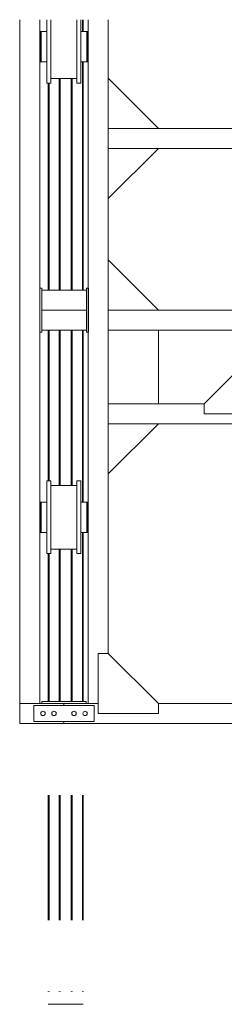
# Model space of a CAD drawing. Header units: millimetres. Extents: x 53056 to 116131, y -669674 to -625124.
# Tile 77 of 168: x 64918 to 65939, y -650638 to -645721. Entities that reach past the tile are written whole.
import ezdxf

# ---------------------------------------------------------------- set-up
doc = ezdxf.new("R2010")
doc.units = ezdxf.units.MM
doc.header["$MEASUREMENT"] = 0
doc.linetypes.add('DGN Style 1', pattern=[536.199087, 0.892178, -535.306909])
doc.linetypes.add('DGN Style 6', pattern=[1696.922902, 0.892178, -356.871273, 624.524727, -356.871273, 0.892178, -356.871273])
for name, color, linetype, lineweight in [('Side Cradle Hydraulic Arm Support', 7, 'Continuous', 0), ('Side Cradle Stbd', 7, 'Continuous', 0), ('Side Slip Rails', 7, 'Continuous', 0)]:
    doc.layers.add(name, color=color, linetype=linetype, lineweight=lineweight)

# ---------------------------------------------------------------- blocks, each defined once
blk = doc.blocks.new('*U83')
at = {"layer": 'Side Cradle Hydraulic Arm Support', "color": 7, "linetype": 'Continuous', "lineweight": 0}
for p, q in [((-175, -1059.4), (-175, 1359.5)), ((175, 1359.5), (175, -1059.4)), ((-175, 1202), (-170.2, 1202)), ((-160, 1182), (-169.7, 1182)), ((-160, 1181.8), (-169.7, 1181.8)), ((-169.7, 1181.8), (-160, 1181.8)), ((-160, 1192), (-160, 990.9)), ((-160, 1192), (-85, 1192)), ((-85, 1192), (-85, 990.9)), ((85, 990.9), (85, 1192)), ((85, 1192), (160, 1192)), ((160, 990.9), (160, 1192)), ((169.7, 1182), (160, 1181.9)), ((169.7, 1182), (160, 1182)), ((169.7, 1182), (169.7, 1182)), ((170.2, 1202), (175, 1202)), ((160, 1169.6), (160, 1169.6)), ((160, 1103.7), (160, 1142)), ((-275, 1109.5), (-275, 316.7)), ((-170.8, 1082), (-175, 1082)), ((-169.8, 1082), (-170.7, 1082)), ((-169.7, 1102), (-160, 1102)), ((-160, 1102), (-169.7, 1102)), ((-169.7, 1082), (-169.7, 1086.5)), ((-169.7, 1082), (-169.7, 1082)), ((160, 1102.1), (169.7, 1102.1)), ((169.7, 1102.1), (160, 1102.1)), ((169.7, 1102), (160, 1102)), ((169.7, 1082), (169.7, 1086.5)), ((169.7, 1082), (169.7, 1082)), ((170.7, 1082), (169.8, 1082)), ((175, 1082), (170.8, 1082)), ((275, 316.7), (275, 1109.5)), ((85, 1042), (-85, 1042)), ((-160, 990.9), (-160, -1009.4)), ((-160, 990.9), (-85, 990.9)), ((-85, 990.9), (-85, -1009.4)), ((85, -968.7), (85, 990.9)), ((160, 990.9), (85, 990.9)), ((160, 990.9), (160, -1009.4)), ((-160, 938.1), (-160, 938.1)), ((160, 938.1), (160, 938.1)), ((85, 881.3), (-85, 881.3)), ((-85, 851.3), (85, 851.3)), ((85, 681.3), (-85, 681.3)), ((-85, 651.3), (85, 651.3)), ((85, 481.3), (-85, 481.3)), ((-85, 451.3), (85, 451.3)), ((-1003.6, 316.7), (-275, 316.7)), ((-275, 216.7), (-275, 316.7)), ((-275, 316.7), (-275, 316.7)), ((1003.7, 316.7), (275, 316.7)), ((275, 216.7), (275, 316.7)), ((275, 316.7), (275, 316.7)), ((85, 281.3), (-85, 281.3)), ((-85, 251.3), (85, 251.3)), ((-1003.6, 216.7), (-275, 216.7)), ((-275, 216.7), (-275, -809.4)), ((-35, 205.6), (-30, 205.6)), ((-27.5, 213.2), (-30, 213.2)), ((30, 213.2), (27.5, 213.2)), ((30, 205.6), (35, 205.6)), ((275, 216.7), (275, 217.1)), ((1003.7, 216.7), (275, 216.7)), ((275, -809.4), (275, 216.7)), ((27.5, 172.8), (27.5, 142.1)), ((-35, 106.1), (-85, 106)), ((-35, 106.1), (-35, 107.6)), ((-35, 107.6), (-35, 107.6)), ((-30, 117.9), (-27.5, 117.9)), ((-27.5, 31.3), (-27.5, 142.1)), ((27.5, 142.1), (-27.5, 142.1)), ((27.5, 142.1), (27.5, 31.3)), ((27.5, 117.9), (30, 117.9)), ((35, 125.6), (30, 125.6)), ((-51, 31.3), (-51, 86.2)), ((51, 86.2), (51, 31.3)), ((85, 31.3), (-85, 31.3)), ((-85, 1.3), (85, 1.3)), ((-51, -3.2), (-51, 1.3)), ((-27.5, -9.4), (-27.5, 1.3)), ((27.5, 1.3), (27.5, -9.4)), ((51, 1.3), (51, -3.2)), ((-50, -3.8), (-50, -10.6)), ((-27.5, -9.4), (27.5, -9.4)), ((50, -10.6), (50, -3.8)), ((80, -3.2), (80, -3.2)), ((85, -168.7), (-85, -168.7)), ((-85, -198.7), (85, -198.7)), ((85, -368.7), (-85, -368.7)), ((-85, -398.7), (85, -398.7)), ((85, -568.7), (-85, -568.7)), ((-85, -598.7), (85, -598.7)), ((-275, -690.5), (-275, -690.5)), ((275, -690.5), (275, -690.5)), ((-85, -768.7), (85, -768.7)), ((85, -798.7), (-85, -798.7)), ((27.5, -845.4), (-27.5, -845.4)), ((83.1, -838.7), (85, -837.5)), ((-175, -914.4), (-160, -914.4)), ((-160, -915.8), (-175, -915.4)), ((-160, -919), (-160, -919)), ((-27.5, -927.1), (-30, -927.1)), ((30, -927.1), (27.5, -927.1)), ((85, -914.4), (37.5, -914.4)), ((175, -914.4), (160, -914.4)), ((160, -919), (160, -919)), ((85, -968.7), (-85, -968.7)), ((-30, -934.4), (-35, -934.4)), ((-30, -934.5), (-35, -934.5)), ((-30, -934.5), (-35, -934.5)), ((-35, -934.5), (-30, -934.5)), ((-35, -934.5), (-30, -934.5)), ((35, -934.4), (30, -934.4)), ((35, -934.5), (30, -934.5)), ((30, -934.5), (35, -934.5)), ((30, -934.5), (35, -934.5)), ((85, -968.7), (85, -998.7)), ((-160, -1009.4), (-85, -1009.4)), ((-85, -998.7), (85, -998.7)), ((-75, -998.7), (-75, -1039.4)), ((-59, -1039.4), (-59, -998.7)), ((-35, -1014.4), (-30, -1014.4)), ((-35, -1014.4), (-30, -1014.4)), ((-35, -1034.4), (-35, -1029.9)), ((-30, -1014.4), (-30, -1014.4)), ((-30, -1014.4), (-30, -1014.4)), ((-27.5, -1021.8), (-30, -1021.8)), ((30, -1021.8), (27.5, -1021.8)), ((30, -1014.4), (35, -1014.4)), ((35, -1014.4), (30, -1014.4)), ((30, -1014.4), (35, -1014.4)), ((35, -1029.9), (35, -1034.4)), ((59, -1039.4), (59, -998.7)), ((75, -998.7), (75, -1039.4)), ((85, -1009.4), (85, -998.7)), ((160, -1009.4), (85, -1009.4)), ((-525, -1059.4), (-1003.6, -1059.4)), ((225, -1059.4), (-225, -1059.4)), ((-175, -1034.4), (-75, -1034.4)), ((-175, -1059.4), (-175, -1059.4)), ((-75, -1039.4), (-75, -1059.4)), ((-75, -1039.4), (-59, -1039.4)), ((-59, -1059.4), (-75, -1059.4)), ((-59, -1034.4), (-37.8, -1034.4)), ((-59, -1034.4), (-59, -1034.4)), ((-59, -1059.4), (-59, -1039.4)), ((-35.5, -1034.4), (-35, -1034.4)), ((35.8, -1034.4), (35, -1034.4)), ((59, -1034.4), (45.8, -1034.4)), ((59, -1059.4), (59, -1039.4)), ((75, -1039.4), (59, -1039.4)), ((59, -1059.4), (75, -1059.4)), ((59, -1059.4), (59, -1059.4)), ((175, -1034.4), (75, -1034.4)), ((75, -1039.4), (75, -1059.4)), ((75, -1059.4), (75, -1059.4)), ((1003.7, -1059.4), (525, -1059.4)), ((1003.7, -1159.4), (-1003.6, -1159.4))]:
    blk.add_line(p, q, dxfattribs=at)
at = {"layer": 'Side Cradle Hydraulic Arm Support', "color": 7, "linetype": 'Continuous', "lineweight": 0, "flags": 128}
for points in [[(-248.5, 1409.5), (-225, 1409.5), (-225, 1109.5), (-275, 1109.5), (-520, 1354.5)], [(248.5, 1409.5), (225, 1409.5), (225, 1109.5), (275, 1109.5), (520, 1354.5)], [(-160, 1242), (160, 1242), (160, 1234.4), (160, 1212.7), (160, 1192)], [(-160, 1192), (-160, 1212.7), (-160, 1234.4), (-160, 1242)], [(-169.8, 1202), (-169.7, 1202), (-169.7, 1197.4), (-169.7, 1184.4), (-169.7, 1164.9), (-169.7, 1142), (-169.7, 1119), (-169.7, 1099.5), (-169.7, 1086.5)], [(169.7, 1086.5), (169.7, 1099.5), (169.7, 1119), (169.7, 1142), (169.7, 1164.9), (169.7, 1184.4), (169.7, 1197.4), (169.7, 1202), (169.8, 1202)], [(-85, 225.1), (-35, 225), (-35, 217.5), (-35, 202), (-35, 181), (-35, 157.6), (-35, 135.5), (-35, 117.9), (-35, 113.6), (-35, 107.6), (-85, 106.6)], [(-30, 117.9), (-30, 119.4), (-30, 127.9), (-30, 142.1), (-30, 160), (-30, 178.6), (-30, 195.3), (-30, 207.5), (-30, 213.2), (-30, 213.2)], [(-27.5, 142.1), (-27.5, 172.8), (-27.5, 202.4), (-27.5, 226.5), (-27.5, 241.6), (-27.5, 245.4), (27.5, 245.4), (27.5, 241.6), (27.5, 226.5), (27.5, 202.4), (27.5, 172.8)], [(30, 117.9), (30, 119.4), (30, 127.9), (30, 142.1), (30, 160), (30, 178.6), (30, 195.3), (30, 207.5), (30, 213.2), (30, 213.2)], [(35, 107.6), (35, 107.6), (35, 117.9), (35, 135.5), (35, 157.6), (35, 181), (35, 202), (35, 217.5), (35, 225), (85, 225)], [(85, 106.6), (35, 107.6), (35, 106.1), (85, 106.1)], [(-27.5, 91.2), (-36.1, 90.5), (-47.1, 88.5), (-51, 86.2), (-47.1, 83.8), (-36.1, 81.8), (-27.5, 81.1)], [(-38, 86.2), (-35.1, 87.9), (-27.5, 89.3)], [(-27.5, 83), (-35.1, 84.4), (-38, 86.2)], [(51, 86.2), (47.1, 88.5), (36.1, 90.5), (27.5, 91.2)], [(27.5, 89.3), (35.1, 87.9), (38, 86.2), (35.1, 84.4), (27.5, 83)], [(27.5, 81.1), (36.1, 81.8), (47.1, 83.8), (51, 86.2)], [(-81.4, 1.3), (-83.1, 1), (-85, -0.2)], [(-69.6, 1.3), (-73.9, 0.5), (-80, -3.2)], [(80, -3.2), (73.9, 0.5), (69.6, 1.3)], [(85, -0.2), (83.1, 1), (81.4, 1.3)], [(-85, -6.3), (-83.1, -7.4), (-63.6, -10.9), (-34.4, -13.3), (0, -14.1), (34.4, -13.3), (63.6, -10.9), (83.1, -7.4), (85, -6.2)], [(-80, -3.2), (-80, -3.2), (-73.9, -6.9), (-56.6, -10.1), (-30.6, -12.2), (0, -12.9), (30.6, -12.2), (56.6, -10.1), (73.9, -6.9), (80, -3.2)], [(-51, -3.2), (-51, -3.2), (-47.1, -5.6), (-36.1, -7.6), (-27.5, -8.3)], [(27.5, -8.3), (36.1, -7.6), (47.1, -5.6), (51, -3.2)], [(275, -690.5), (275, -690.5), (275, -690.5)], [(-525, -1109.4), (-225, -1109.4), (-225, -809.4), (-275, -809.4), (-525, -1059.4), (-525, -1109.4)], [(525, -1109.4), (225, -1109.4), (225, -809.4), (275, -809.4), (525, -1059.4), (525, -1109.4)], [(-85, -837.5), (-83.1, -838.7), (-63.6, -842.2), (-34.4, -844.6), (0, -845.4), (34.4, -844.6), (63.6, -842.2), (83.1, -838.7)], [(-27.5, -844.8), (-27.5, -845.4), (-27.5, -968.7)], [(27.5, -844.8), (27.5, -844.8), (0, -845.4), (-27.5, -844.8), (-27.5, -844.8)], [(27.5, -844.8), (27.5, -845.4), (27.5, -968.7)], [(-175, -914.4), (-175, -914.4), (-175, -914.4)], [(-85, -914.4), (-35, -914.4), (-35, -919), (-85, -917.7)], [(-85, -917.7), (-35, -919), (-35, -932), (-35, -951.5), (-35, -968.7)], [(-30, -968.7), (-30, -963.4), (-30, -946.4), (-30, -933.6), (-30, -927.1), (-30, -927.1)], [(30, -968.7), (30, -963.4), (30, -946.4), (30, -933.6), (30, -927.1), (30, -927.1)], [(35.5, -914.4), (35, -914.4), (35, -919), (35, -932), (35, -951.5), (35, -968.7)], [(-35, -998.7), (-35, -1016.9), (-35, -1029.9)], [(-30, -1021.8), (-30, -1021.2), (-30, -1013.4), (-30, -999.7), (-30, -998.7)], [(-27.5, -998.7), (-27.5, -1018.7), (-27.5, -1045.3), (-27.5, -1059.4)], [(27.5, -998.7), (27.5, -1018.7), (27.5, -1045.3), (27.5, -1059.4)], [(30, -1021.8), (30, -1021.2), (30, -1013.4), (30, -999.7), (30, -998.7)], [(35, -998.7), (35, -1016.9), (35, -1029.9)], [(75, -1030.9), (75, -1030.9), (75, -1030.9)]]:
    blk.add_lwpolyline(points, dxfattribs=at)
at = {"layer": 'Side Cradle Stbd', "color": 7, "linetype": 'Continuous', "lineweight": 0}
for p, q in [((-1003.6, 566.7), (-753.6, 316.7)), ((1003.7, 566.7), (753.7, 316.7)), ((-1003.6, -33.3), (-753.6, 216.7)), ((1003.7, -33.3), (753.7, 216.7)), ((-1003.6, -340.5), (-753.6, -590.5)), ((1003.7, -340.5), (753.7, -590.5)), ((-1003.6, -590.5), (-275, -590.5)), ((275, -590.5), (1003.7, -590.5)), ((-275, -690.5), (-1003.6, -690.5)), ((-753.6, -1059.4), (-753.6, -690.5)), ((1003.7, -690.5), (275, -690.5)), ((753.7, -1059.4), (753.7, -690.5)), ((-1003.6, -1409.4), (-753.6, -1159.4)), ((1003.7, -1409.4), (753.7, -1159.4))]:
    blk.add_line(p, q, dxfattribs=at)
blk = doc.blocks.new('*U55')
at = {"layer": 'Side Cradle Stbd', "color": 7, "linetype": 'Continuous', "lineweight": 0}
for p, q in [((-19676.2, 1678.8), (-19676.2, -1736)), ((-19576.2, 1678.8), (-19576.2, 338.8)), ((-19333.7, -1736), (-19333.7, 1678.8)), ((-19233.7, 1386), (-19233.7, 1678.8)), ((-19576.2, 1583.8), (-19573.7, 1583.8)), ((-19573.7, 1581.3), (-19573.7, 1580.8)), ((-19540.2, 1614.9), (-19540.2, 1614.2)), ((-19540.2, 1613.2), (-19540.2, 1599.8)), ((-19540.2, 1599.8), (-19540.2, 1597.7)), ((-19336.7, 1583.8), (-19333.7, 1583.8)), ((-19573.7, 1573.2), (-19573.7, 1573)), ((-19573.7, 1573), (-19573.7, 1572.4)), ((-19573.7, 1572.4), (-19573.7, 1572.4)), ((-19573.7, 1572.4), (-19573.7, 1572.1)), ((-19568.7, 1573), (-19568.7, 1543.8)), ((-19520.2, 1474.5), (-19520.2, 1543.8)), ((-19370.2, 1474.5), (-19370.2, 1543.8)), ((-19573.7, 1503.8), (-19576.2, 1503.8)), ((-19573.7, 1515.5), (-19573.7, 1515.2)), ((-19573.7, 1515.5), (-19573.7, 1515.5)), ((-19573.7, 1515.2), (-19573.7, 1514.7)), ((-19573.7, 1514.7), (-19573.7, 1508.4)), ((-19573.7, 1508.4), (-19573.7, 1506.9)), ((-19573.7, 1506.9), (-19573.7, 1503.8)), ((-19568.7, 1489.9), (-19568.7, 1473.4)), ((-19333.7, 1503.8), (-19336.7, 1503.8)), ((-19336.7, 1489.9), (-19336.7, 1473.4)), ((-19568.7, 1473.4), (-19568.7, 1467.6)), ((-19540.2, 1473.4), (-19540.2, 1467.6)), ((-19336.7, 1473.4), (-19336.7, 1467.6)), ((-19390.2, 1384.8), (-19520.2, 1384.8)), ((-19233.7, -1486), (-19233.7, 1386)), ((-19540.2, 1362.6), (-19540.2, 1376.4)), ((-19390.2, 1362.6), (-19390.2, 1376.4)), ((-19576.2, 338.8), (-19566.2, 338.8)), ((-19576.2, 288.8), (-19576.2, 338.8)), ((-19566.2, 338.8), (-19566.2, 328.8)), ((-19566.2, 228.8), (-19566.2, 328.8)), ((-19343.2, 328.8), (-19566.2, 328.8)), ((-19343.2, 338.8), (-19333.2, 338.8)), ((-19343.2, 328.8), (-19343.2, 338.8)), ((-19343.2, 328.8), (-19343.2, 228.8)), ((-19333.2, 338.8), (-19333.2, 288.8)), ((-19566.2, 228.8), (-19566.2, 128.8)), ((-19343.2, 228.8), (-19566.2, 228.8)), ((-19343.2, 128.8), (-19343.2, 228.8)), ((-19566.2, 118.8), (-19576.2, 118.8)), ((-19576.2, 118.8), (-19576.2, -1736)), ((-19343.2, 128.8), (-19566.2, 128.8)), ((-19566.2, 128.8), (-19566.2, 118.8)), ((-19343.2, 118.8), (-19343.2, 128.8)), ((-19333.2, 118.8), (-19343.2, 118.8)), ((-19520.2, -647.2), (-19390.2, -647.2)), ((-19576.2, -766.2), (-19573.7, -766.2)), ((-19568.7, -777), (-19568.7, -806.2)), ((-19336.7, -766.2), (-19333.7, -766.2)), ((-19520.2, -875.5), (-19520.2, -806.2)), ((-19370.2, -875.5), (-19370.2, -806.2)), ((-19573.7, -846.2), (-19576.2, -846.2)), ((-19573.7, -843.1), (-19573.7, -846.2)), ((-19568.7, -860.1), (-19568.7, -876.6)), ((-19568.7, -876.6), (-19568.7, -882.4)), ((-19540.2, -876.6), (-19540.2, -882.4)), ((-19333.7, -846.2), (-19336.7, -846.2)), ((-19336.7, -860.1), (-19336.7, -876.6)), ((-19336.7, -876.6), (-19336.7, -882.4)), ((-19540.2, -987.4), (-19540.2, -973.6)), ((-19390.2, -965.2), (-19520.2, -965.2)), ((-19390.2, -987.4), (-19390.2, -973.6)), ((-19676.2, -1736), (-19676.2, -1836)), ((-19605, -1746), (-19605, -1826)), ((-19305, -1746), (-19605, -1746)), ((-19455, -1736), (-19576.2, -1736)), ((-19565, -1726), (-19565, -1736)), ((-19565, -1726), (-19540.5, -1726)), ((-19455, -1746), (-19455, -1736)), ((-19455, -1736), (-19283.7, -1736)), ((-19345, -1726), (-19345, -1736)), ((-19305, -1826), (-19305, -1746)), ((-18983.7, -1736), (-17476.5, -1736)), ((-19549, -1786), (-19549.8, -1790.3)), ((-19500.8, -1796.2), (-19505, -1797)), ((-19394.8, -1790.3), (-19394, -1786)), ((-19345.8, -1775.9), (-19342.2, -1778.3)), ((-19455, -1836), (-19676.2, -1836)), ((-19605, -1826), (-19305, -1826)), ((-19455, -1836), (-19455, -1826)), ((-19455, -1836), (-17005.2, -1836))]:
    blk.add_line(p, q, dxfattribs=at)
at = {"layer": 'Side Cradle Stbd', "color": 7, "linetype": 'Continuous', "lineweight": 0, "flags": 128}
for points in [[(-19540.2, 1543.8), (-19540.2, 1543.8), (-19540.2, 1613.2), (-19540.2, 1671.9), (-19540.2, 1678.8)], [(-19520.2, 1543.8), (-19520.2, 1613.2), (-19520.2, 1671.9), (-19520.2, 1678.8)], [(-19390.2, 1376.4), (-19390.2, 1415.7), (-19390.2, 1474.5), (-19390.2, 1543.8), (-19390.2, 1613.2), (-19390.2, 1671.9), (-19390.2, 1678.8)], [(-19370.2, 1543.8), (-19370.2, 1613.2), (-19370.2, 1671.9), (-19370.2, 1678.8)], [(-19568.7, 1620), (-19568.7, 1620), (-19573.7, 1620), (-19573.7, 1614.2), (-19573.7, 1597.7), (-19573.7, 1573), (-19573.7, 1543.8), (-19573.7, 1514.7), (-19573.7, 1489.9), (-19573.7, 1473.4), (-19573.7, 1467.6), (-19568.7, 1467.6)], [(-19573.7, 1583.8), (-19573.7, 1583.8), (-19573.7, 1581.3)], [(-19573.7, 1580.8), (-19573.7, 1580.8), (-19573.7, 1573.2)], [(-19540.2, 1620), (-19568.7, 1620), (-19568.7, 1614.2), (-19568.7, 1597.7), (-19568.7, 1573), (-19568.7, 1573)], [(-19568.7, 1597.7), (-19568.7, 1597.7), (-19568.7, 1573)], [(-19540.2, 1620), (-19540.2, 1620), (-19540.2, 1614.9)], [(-19540.2, 1614.2), (-19540.2, 1614.2), (-19540.2, 1613.2)], [(-19341.7, 1620), (-19341.7, 1620), (-19370.2, 1620)], [(-19336.7, 1620), (-19336.7, 1620), (-19341.7, 1620), (-19341.7, 1620)], [(-19341.7, 1620), (-19341.7, 1614.2), (-19341.7, 1597.7), (-19341.7, 1573), (-19341.7, 1543.8), (-19341.7, 1543.8)], [(-19336.7, 1620), (-19336.7, 1614.2), (-19336.7, 1597.7), (-19336.7, 1573), (-19336.7, 1543.8), (-19336.7, 1514.7), (-19336.7, 1489.9)], [(-19568.7, 1573), (-19568.7, 1573), (-19568.7, 1543.8)], [(-19568.7, 1543.8), (-19568.7, 1543.8), (-19568.7, 1514.7), (-19568.7, 1489.9)], [(-19540.2, 1376.4), (-19540.2, 1415.7), (-19540.2, 1474.5), (-19540.2, 1543.8)], [(-19341.7, 1543.8), (-19341.7, 1543.8), (-19341.7, 1514.7), (-19341.7, 1489.9)], [(-19341.7, 1489.9), (-19341.7, 1489.9), (-19341.7, 1473.4), (-19341.7, 1467.6), (-19336.7, 1467.6)], [(-19568.7, 1467.6), (-19568.7, 1467.6), (-19540.2, 1467.6)], [(-19520.2, 1362.6), (-19520.2, 1376.4), (-19520.2, 1415.7), (-19520.2, 1474.5)], [(-19370.2, 1362.6), (-19370.2, 1376.4), (-19370.2, 1415.7), (-19370.2, 1474.5)], [(-19370.2, 1467.6), (-19341.7, 1467.6), (-19341.7, 1467.6)], [(-19520.2, 1362.6), (-19520.2, 1362.6), (-19540.2, 1362.6)], [(-19370.2, 1362.6), (-19370.2, 1362.6), (-19390.2, 1362.6)], [(-19576.2, 118.8), (-19576.2, 138.3), (-19576.2, 228.8), (-19576.2, 288.8)], [(-19333.2, 288.8), (-19333.2, 228.8), (-19333.2, 138.3), (-19333.2, 118.8)], [(-19540.2, -806.2), (-19540.2, -806.2), (-19540.2, -736.8), (-19540.2, -678.1), (-19540.2, -638.8), (-19540.2, -625), (-19520.2, -625), (-19520.2, -625)], [(-19520.2, -806.2), (-19520.2, -736.8), (-19520.2, -678.1), (-19520.2, -638.8), (-19520.2, -625)], [(-19390.2, -973.6), (-19390.2, -934.3), (-19390.2, -875.5), (-19390.2, -806.2), (-19390.2, -736.8), (-19390.2, -678.1), (-19390.2, -638.8), (-19390.2, -625), (-19370.2, -625), (-19370.2, -625)], [(-19370.2, -806.2), (-19370.2, -736.8), (-19370.2, -678.1), (-19370.2, -638.8), (-19370.2, -625)], [(-19568.7, -730), (-19568.7, -730), (-19573.7, -730), (-19573.7, -735.8), (-19573.7, -752.3), (-19573.7, -777), (-19573.7, -806.2), (-19573.7, -835.3), (-19573.7, -860.1), (-19573.7, -876.6), (-19573.7, -882.4), (-19568.7, -882.4)], [(-19540.2, -730), (-19568.7, -730), (-19568.7, -735.8), (-19568.7, -752.3), (-19568.7, -777), (-19568.7, -777)], [(-19540.2, -735.8), (-19540.2, -735.8), (-19540.2, -735.1), (-19540.2, -730), (-19540.2, -730)], [(-19540.2, -736.8), (-19540.2, -735.8), (-19540.2, -735.8)], [(-19540.2, -752.3), (-19540.2, -752.3), (-19540.2, -750.2), (-19540.2, -736.8)], [(-19341.7, -730), (-19341.7, -730), (-19370.2, -730)], [(-19336.7, -730), (-19336.7, -730), (-19341.7, -730), (-19341.7, -730)], [(-19341.7, -730), (-19341.7, -735.8), (-19341.7, -752.3), (-19341.7, -777), (-19341.7, -806.2), (-19341.7, -806.2)], [(-19336.7, -730), (-19336.7, -735.8), (-19336.7, -752.3), (-19336.7, -777), (-19336.7, -806.2), (-19336.7, -835.3), (-19336.7, -860.1)], [(-19573.7, -769.2), (-19573.7, -769.2), (-19573.7, -768.7), (-19573.7, -766.2), (-19573.7, -766.2)], [(-19573.7, -777), (-19573.7, -776.8), (-19573.7, -769.2), (-19573.7, -769.2)], [(-19573.7, -777.9), (-19573.7, -777.9), (-19573.7, -777.9), (-19573.7, -777.6), (-19573.7, -777.6), (-19573.7, -777)], [(-19568.7, -752.3), (-19568.7, -752.3), (-19568.7, -777)], [(-19568.7, -777), (-19568.7, -777), (-19568.7, -806.2)], [(-19573.7, -835.3), (-19573.7, -834.8), (-19573.7, -834.5), (-19573.7, -834.5)], [(-19573.7, -843.1), (-19573.7, -841.6), (-19573.7, -835.3)], [(-19568.7, -806.2), (-19568.7, -806.2), (-19568.7, -835.3), (-19568.7, -860.1)], [(-19540.2, -973.6), (-19540.2, -934.3), (-19540.2, -875.5), (-19540.2, -806.2)], [(-19341.7, -806.2), (-19341.7, -806.2), (-19341.7, -835.3), (-19341.7, -860.1), (-19341.7, -876.6), (-19341.7, -882.4), (-19336.7, -882.4)], [(-19568.7, -882.4), (-19568.7, -882.4), (-19540.2, -882.4)], [(-19520.2, -987.4), (-19520.2, -973.6), (-19520.2, -934.3), (-19520.2, -875.5)], [(-19370.2, -987.4), (-19370.2, -973.6), (-19370.2, -934.3), (-19370.2, -875.5)], [(-19370.2, -882.4), (-19341.7, -882.4), (-19341.7, -882.4)], [(-19520.2, -987.4), (-19520.2, -987.4), (-19540.2, -987.4)], [(-19370.2, -987.4), (-19370.2, -987.4), (-19390.2, -987.4)], [(-18983.7, -1786), (-19283.7, -1786), (-19283.7, -1486), (-19233.7, -1486), (-18983.7, -1736), (-18983.7, -1786)], [(-19676.2, -1736), (-19676.2, -1736), (-19576.2, -1736), (-19576.2, -1736)], [(-19540.5, -1726), (-19455, -1726), (-19405, -1726), (-19345, -1726)], [(-19549.8, -1790.3), (-19552.2, -1793.8), (-19555.8, -1796.2), (-19560, -1797), (-19564.2, -1796.2), (-19567.7, -1793.8), (-19570.1, -1790.3), (-19571, -1786), (-19570.1, -1781.8), (-19567.7, -1778.3), (-19564.2, -1775.9), (-19560, -1775), (-19555.8, -1775.9), (-19552.2, -1778.3), (-19549.8, -1781.8), (-19549, -1786)], [(-19505, -1797), (-19509.2, -1796.2), (-19512.7, -1793.8), (-19515.1, -1790.3), (-19516, -1786), (-19515.1, -1781.8), (-19512.7, -1778.3), (-19509.2, -1775.9), (-19505, -1775), (-19500.8, -1775.9), (-19497.2, -1778.3), (-19494.8, -1781.8), (-19494, -1786), (-19494.8, -1790.3), (-19497.2, -1793.8), (-19500.8, -1796.2)], [(-19394, -1786), (-19394.8, -1781.8), (-19397.2, -1778.3), (-19400.8, -1775.9), (-19405, -1775), (-19409.2, -1775.9), (-19412.7, -1778.3), (-19415.1, -1781.8), (-19416, -1786), (-19415.1, -1790.3), (-19412.7, -1793.8), (-19409.2, -1796.2), (-19405, -1797), (-19400.8, -1796.2), (-19397.2, -1793.8), (-19394.8, -1790.3)], [(-19342.2, -1778.3), (-19339.8, -1781.8), (-19339, -1786), (-19339.8, -1790.3), (-19342.2, -1793.8), (-19345.8, -1796.2), (-19350, -1797), (-19354.2, -1796.2), (-19357.7, -1793.8), (-19360.1, -1790.3), (-19361, -1786), (-19360.1, -1781.8), (-19357.7, -1778.3), (-19354.2, -1775.9), (-19350, -1775), (-19345.8, -1775.9)]]:
    blk.add_lwpolyline(points, dxfattribs=at)
at = {"layer": 'Side Slip Rails', "color": 7, "linetype": 'Continuous', "lineweight": 0}
for p, q in [((-19363.4, 1678.8), (-19363.4, 1620)), ((-19358.8, 1678.8), (-19358.8, 1620)), ((-19363.4, 1467.6), (-19363.4, 328.8)), ((-19358.8, 1467.6), (-19358.8, 328.8)), ((-19478.8, 1384.8), (-19478.8, 328.8)), ((-19473.8, 1384.8), (-19473.8, 328.8)), ((-19418.8, 1384.8), (-19418.8, 328.8)), ((-19413.8, 1384.8), (-19413.8, 328.8)), ((-19533.8, 1362.6), (-19533.8, 328.8)), ((-19529.1, 1362.6), (-19529.1, 328.8)), ((-19533.8, 128.8), (-19533.8, -625)), ((-19529.1, 128.8), (-19529.1, -625)), ((-19478.8, 128.8), (-19478.8, -647.2)), ((-19473.8, 128.8), (-19473.8, -647.2)), ((-19418.8, 128.8), (-19418.8, -647.2)), ((-19413.8, 128.8), (-19413.8, -647.2)), ((-19363.4, 128.8), (-19363.4, -730)), ((-19358.8, 128.8), (-19358.8, -730)), ((-19363.4, -882.4), (-19363.4, -1726)), ((-19358.8, -882.4), (-19358.8, -1726)), ((-19478.8, -965.2), (-19478.8, -1726)), ((-19473.8, -965.2), (-19473.8, -1726)), ((-19418.8, -965.2), (-19418.8, -1726)), ((-19413.8, -965.2), (-19413.8, -1726)), ((-19533.8, -987.4), (-19533.8, -1726)), ((-19529.1, -987.4), (-19529.1, -1726))]:
    blk.add_line(p, q, dxfattribs=at)
at = {"layer": 'Side Slip Rails', "color": 7, "linetype": 'DGN Style 6', "lineweight": 0}
for p, q in [((-19533.8, -1836), (-19533.8, -3238.7)), ((-19529.1, -1836), (-19529.1, -3238.7)), ((-19478.8, -1836), (-19478.8, -3238.7)), ((-19473.8, -1836), (-19473.8, -3238.7)), ((-19418.8, -1836), (-19418.8, -3238.7)), ((-19413.8, -1836), (-19413.8, -3238.7)), ((-19363.4, -1836), (-19363.4, -3238.7)), ((-19358.8, -1836), (-19358.8, -3238.7))]:
    blk.add_line(p, q, dxfattribs=at)
at = {"layer": 'Side Slip Rails', "color": 7, "linetype": 'Continuous', "lineweight": 0, "flags": 128}
for points in [[(-19533.8, -3238.7), (-19533.8, -3238.7), (-19533.4, -3238.7), (-19532.4, -3238.7), (-19530.9, -3238.7), (-19529.1, -3238.7), (-19478.8, -3238.7)], [(-19478.8, -3238.7), (-19478.8, -3238.7), (-19478.4, -3238.7), (-19477.3, -3238.7), (-19475.7, -3238.7), (-19473.8, -3238.7), (-19418.8, -3238.7), (-19416.8, -3238.7), (-19415.2, -3238.7), (-19414.1, -3238.7), (-19413.8, -3238.7), (-19413.8, -3238.7)], [(-19413.8, -3238.7), (-19363.4, -3238.7), (-19361.6, -3238.7), (-19360.1, -3238.7), (-19359.1, -3238.7), (-19358.8, -3238.7), (-19358.8, -3238.7)]]:
    blk.add_lwpolyline(points, dxfattribs=at)
at = {"layer": 'Side Cradle Stbd', "color": 7, "linetype": 'Continuous', "lineweight": 0}
blk.add_blockref('*U83', (-18230.1, 819.4), dxfattribs=at)

msp = doc.modelspace()

# ---------------------------------------------------------------- block references
at = {"color": 7, "linetype": 'DGN Style 1', "lineweight": 0}
msp.add_blockref('*U55', (84593.95, -647399.35), dxfattribs=at)

doc.saveas('drawing.dxf')
